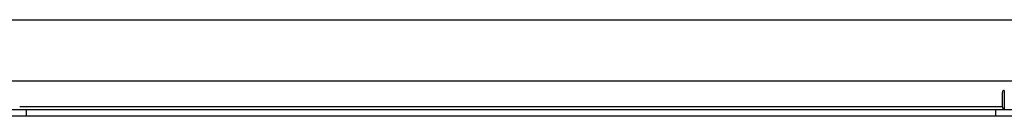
# Model space of a CAD drawing. Header units: inches. Extents: x 14 to 456, y 41 to 215.
# Tile 51 of 201: x 45.77 to 55.847, y 112.955 to 113.938. Entities that reach past the tile are written whole.
import ezdxf

# ---------------------------------------------------------------- set-up
doc = ezdxf.new("R2010")
doc.units = ezdxf.units.IN
doc.header["$MEASUREMENT"] = 0
doc.layers.add('Visible Edges(ANSI)', color=7, linetype='Continuous', lineweight=25)
doc.layers.add('Visible Tangent Edges(ANSI)', color=7, linetype='Continuous', lineweight=25)

msp = doc.modelspace()

# ---------------------------------------------------------------- linework, layer by layer
at = {"layer": 'Visible Edges(ANSI)'}
for p, q in [((14.73, 113.938), (60.666, 113.938)), ((56.099, 113.313), (45.498, 113.313)), ((55.828, 113.047), (55.828, 113.198)), ((45.529, 113.023), (45.841, 113.023)), ((45.841, 113.023), (55.756, 113.023)), ((55.756, 113.023), (56.068, 113.023)), ((45.841, 112.955), (45.529, 112.955)), ((55.756, 112.955), (45.841, 112.955)), ((56.068, 112.955), (55.756, 112.955))]:
    msp.add_line(p, q, dxfattribs=at)
for centre, start, end in [((55.847, 113.198), 90, 180), ((55.847, 113.047), 180, 270)]:
    msp.add_arc(centre, 0.0197, start, end, dxfattribs=at)
at = {"layer": 'Visible Tangent Edges(ANSI)'}
for p, q in [((55.847, 113.218), (55.847, 113.027)), ((45.77, 113.054), (55.828, 113.054)), ((45.841, 112.955), (45.841, 113.023)), ((55.756, 113.023), (55.756, 112.955))]:
    msp.add_line(p, q, dxfattribs=at)

doc.saveas('drawing.dxf')
